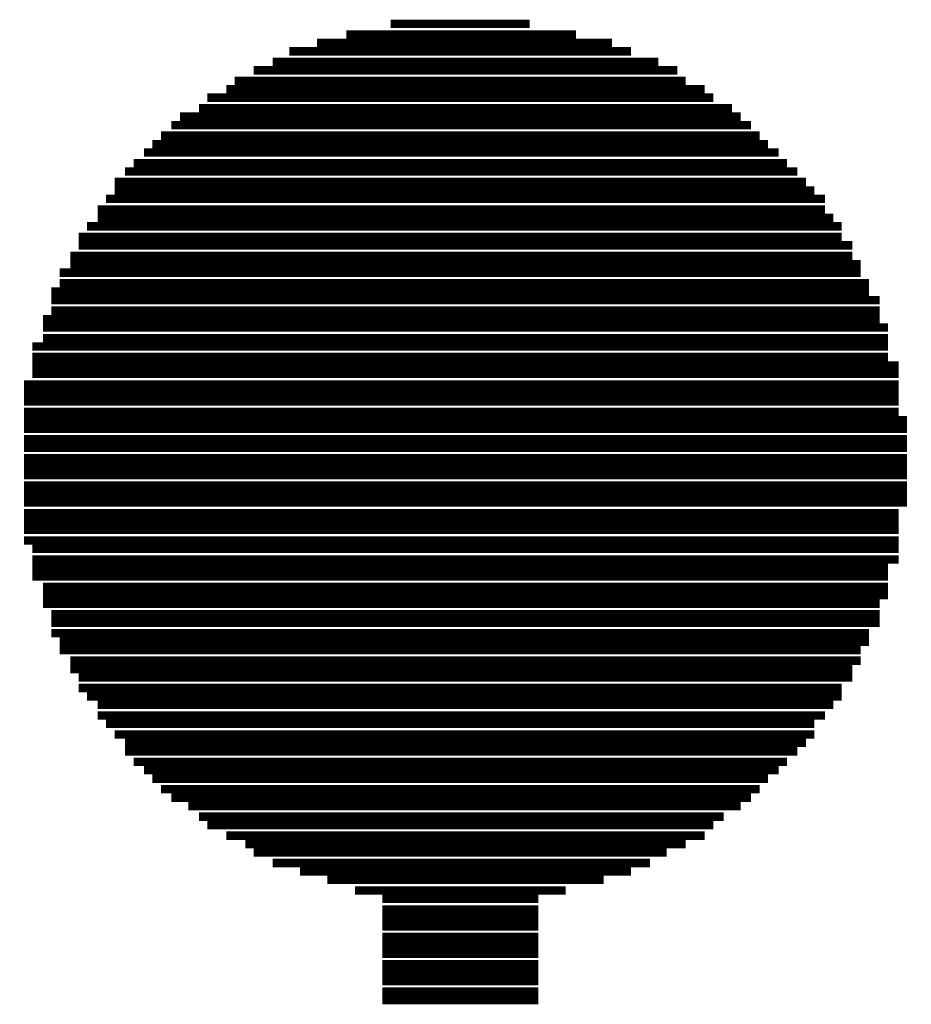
# Model space of a CAD drawing. Extents: x -9 to 122, y -9 to 65.
# Tile 68 of 256: x 7.49 to 8.56, y 33.16 to 34.35. Entities that reach past the tile are written whole.
import ezdxf

# ---------------------------------------------------------------- set-up
doc = ezdxf.new("R2010")
doc.units = 0
doc.layers.add('CLICKER_4_FOR_R7FA4M2A_V100_GTO', color=12, linetype='CONTINUOUS')

msp = doc.modelspace()

# ---------------------------------------------------------------- linework, layer by layer
at = {"layer": 'CLICKER_4_FOR_R7FA4M2A_V100_GTO', "const_width": 0.01016}
for points in [[(7.9375, 34.34588), (8.10514, 34.34588)], [(7.8486, 34.32302), (8.2042, 34.32302)], [(7.88416, 34.33318), (8.16102, 34.33318)], [(7.81558, 34.31286), (8.22706, 34.31286)], [(7.79526, 34.30016), (8.26008, 34.30016)], [(7.7724, 34.29), (8.28294, 34.29)], [(7.74954, 34.2773), (8.2931, 34.2773)], [(7.73938, 34.26714), (8.31596, 34.26714)], [(7.71652, 34.25698), (8.32612, 34.25698)], [(7.70636, 34.24428), (8.34898, 34.24428)], [(7.6835, 34.23412), (8.35914, 34.23412)], [(7.67334, 34.22396), (8.37184, 34.22396)], [(7.66064, 34.21126), (8.382, 34.21126)], [(7.65048, 34.2011), (8.39216, 34.2011)], [(7.64032, 34.19094), (8.40486, 34.19094)], [(7.62762, 34.17824), (8.41502, 34.17824)], [(7.61746, 34.16808), (8.42772, 34.16808)], [(7.60476, 34.15538), (8.43788, 34.15538)], [(7.60476, 34.14522), (8.44804, 34.14522)], [(7.5946, 34.13506), (8.46074, 34.13506)], [(7.58444, 34.12236), (8.46074, 34.12236)], [(7.58444, 34.1122), (8.4709, 34.1122)], [(7.57174, 34.10204), (8.48106, 34.10204)], [(7.56158, 34.08934), (8.48106, 34.08934)], [(7.56158, 34.07918), (8.49376, 34.07918)], [(7.55142, 34.06648), (8.49376, 34.06648)], [(7.55142, 34.05632), (8.50392, 34.05632)], [(7.53872, 34.04616), (8.50392, 34.04616)], [(7.53872, 34.03346), (8.51408, 34.03346)], [(7.52856, 34.0233), (8.51408, 34.0233)], [(7.52856, 34.01314), (8.52678, 34.01314)], [(7.52856, 34.00044), (8.52678, 34.00044)], [(7.5184, 33.99028), (8.52678, 33.99028)], [(7.5184, 33.98012), (8.53694, 33.98012)], [(7.5184, 33.96742), (8.53694, 33.96742)], [(7.5057, 33.95726), (8.53694, 33.95726)], [(7.5057, 33.94456), (8.53694, 33.94456)], [(7.5057, 33.9344), (8.54964, 33.9344)], [(7.5057, 33.92424), (8.54964, 33.92424)], [(7.49554, 33.91154), (8.54964, 33.91154)], [(7.49554, 33.90138), (8.54964, 33.90138)], [(7.49554, 33.89122), (8.54964, 33.89122)], [(7.49554, 33.87852), (8.54964, 33.87852)], [(7.49554, 33.86836), (8.5598, 33.86836)], [(7.49554, 33.8582), (8.5598, 33.8582)], [(7.49554, 33.8455), (8.5598, 33.8455)], [(7.49554, 33.83534), (8.5598, 33.83534)], [(7.49554, 33.82264), (8.5598, 33.82264)], [(7.49554, 33.81248), (8.5598, 33.81248)], [(7.49554, 33.80232), (8.5598, 33.80232)], [(7.49554, 33.78962), (8.5598, 33.78962)], [(7.49554, 33.77946), (8.5598, 33.77946)], [(7.49554, 33.7693), (8.5598, 33.7693)], [(7.49554, 33.7566), (8.54964, 33.7566)], [(7.49554, 33.74644), (8.54964, 33.74644)], [(7.49554, 33.73628), (8.54964, 33.73628)], [(7.49554, 33.72358), (8.54964, 33.72358)], [(7.5057, 33.71342), (8.54964, 33.71342)], [(7.5057, 33.70072), (8.54964, 33.70072)], [(7.5057, 33.69056), (8.53694, 33.69056)], [(7.5057, 33.6804), (8.53694, 33.6804)], [(7.5184, 33.6677), (8.53694, 33.6677)], [(7.5184, 33.65754), (8.53694, 33.65754)], [(7.5184, 33.64738), (8.52678, 33.64738)], [(7.52856, 33.63468), (8.52678, 33.63468)], [(7.52856, 33.62452), (8.52678, 33.62452)], [(7.52856, 33.61182), (8.51408, 33.61182)], [(7.53872, 33.60166), (8.51408, 33.60166)], [(7.53872, 33.5915), (8.50392, 33.5915)], [(7.55142, 33.5788), (8.50392, 33.5788)], [(7.55142, 33.56864), (8.49376, 33.56864)], [(7.56158, 33.55848), (8.49376, 33.55848)], [(7.56158, 33.54578), (8.48106, 33.54578)], [(7.57174, 33.53562), (8.48106, 33.53562)], [(7.58444, 33.52546), (8.4709, 33.52546)], [(7.58444, 33.51276), (8.46074, 33.51276)], [(7.5946, 33.5026), (8.44804, 33.5026)], [(7.60476, 33.4899), (8.44804, 33.4899)], [(7.61746, 33.47974), (8.43788, 33.47974)], [(7.61746, 33.46958), (8.42772, 33.46958)], [(7.62762, 33.45688), (8.41502, 33.45688)], [(7.64032, 33.44672), (8.40486, 33.44672)], [(7.65048, 33.43656), (8.39216, 33.43656)], [(7.66064, 33.42386), (8.382, 33.42386)], [(7.67334, 33.4137), (8.37184, 33.4137)], [(7.69366, 33.40354), (8.35914, 33.40354)], [(7.70636, 33.39084), (8.33882, 33.39084)], [(7.71652, 33.38068), (8.32612, 33.38068)], [(7.73938, 33.36798), (8.31596, 33.36798)], [(7.76224, 33.35782), (8.2931, 33.35782)], [(7.7724, 33.34766), (8.27024, 33.34766)], [(7.79526, 33.33496), (8.24992, 33.33496)], [(7.82828, 33.3248), (8.22706, 33.3248)], [(7.8613, 33.31464), (8.19404, 33.31464)], [(7.89432, 33.30194), (8.14832, 33.30194)], [(7.92734, 33.29178), (8.1153, 33.29178)], [(7.92734, 33.27908), (8.1153, 33.27908)], [(7.92734, 33.26892), (8.1153, 33.26892)], [(7.92734, 33.25876), (8.1153, 33.25876)], [(7.92734, 33.24606), (8.1153, 33.24606)], [(7.92734, 33.2359), (8.1153, 33.2359)], [(7.92734, 33.22574), (8.1153, 33.22574)], [(7.92734, 33.21304), (8.1153, 33.21304)], [(7.92734, 33.20288), (8.1153, 33.20288)], [(7.92734, 33.19272), (8.1153, 33.19272)], [(7.92734, 33.18002), (8.1153, 33.18002)], [(7.92734, 33.16986), (8.1153, 33.16986)]]:
    msp.add_lwpolyline(points, dxfattribs=at)

doc.saveas('drawing.dxf')
